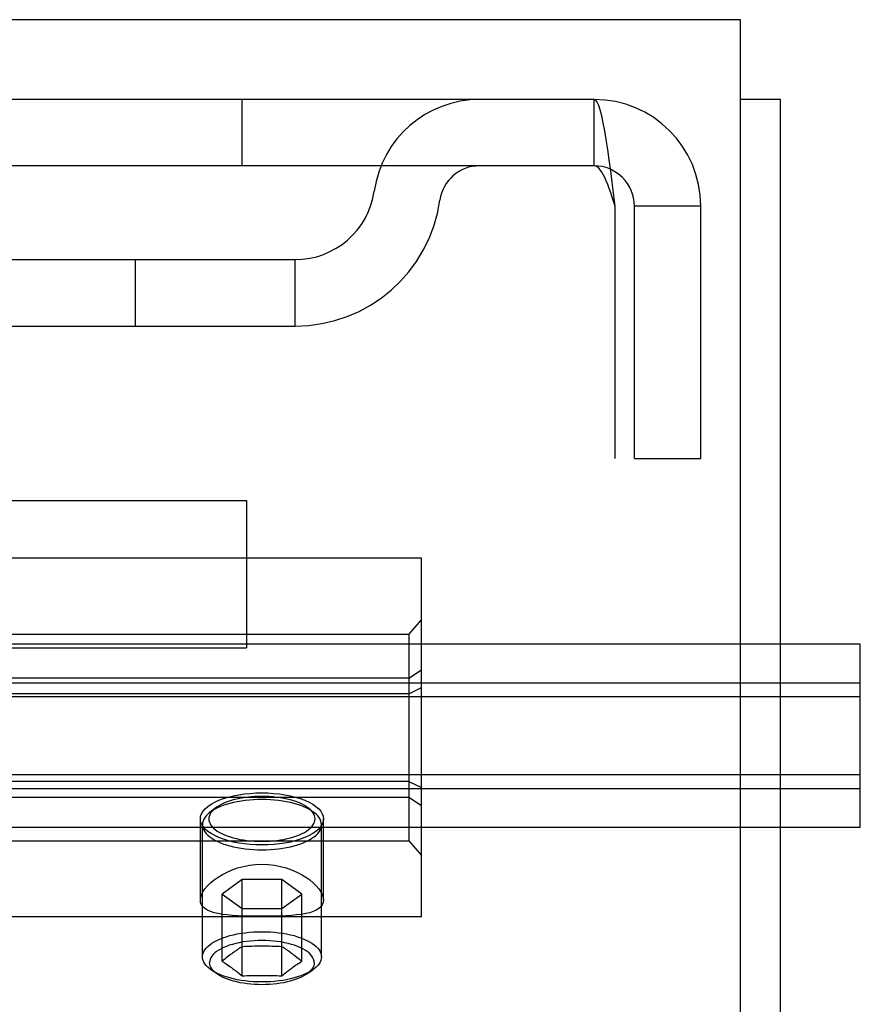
# Model space of a CAD drawing. Header units: inches. Extents: x 0 to 309, y 0 to 200.
# Tile 67 of 119: x 145.93 to 147.25, y 143 to 144.54. Entities that reach past the tile are written whole.
import ezdxf

# ---------------------------------------------------------------- set-up
doc = ezdxf.new("R2010")
doc.units = ezdxf.units.IN
doc.header["$LTSCALE"] = 17
doc.header["$MEASUREMENT"] = 0
doc.linetypes.add('HIDDEN', pattern=[0.2, 0.1, -0.1])
doc.layers.get('0').update_dxf_attribs({"linetype": 'CONTINUOUS'})
doc.layers.add('DEFAULT_2', color=8, linetype='HIDDEN')

msp = doc.modelspace()

# ---------------------------------------------------------------- linework, layer by layer
at = {"color": 7, "linetype": 'Continuous'}
for p, q in [((147.0622, 144.5391), (69.6872, 144.5391)), ((147.0622, 141.3516), (147.0622, 144.5391)), ((147.1247, 144.4141), (147.0622, 144.4141)), ((147.1247, 60.6641), (147.1247, 144.4141)), ((147.2497, 143.5607), (147.1247, 143.5607)), ((147.2497, 143.2731), (147.2497, 143.5607)), ((147.2497, 143.4779), (147.1247, 143.4779)), ((147.2497, 143.3341), (147.1247, 143.3341)), ((147.2497, 143.2731), (147.1247, 143.2731))]:
    msp.add_line(p, q, dxfattribs=at)
at = {"layer": 'DEFAULT_2', "color": 8, "linetype": 'HIDDEN'}
for p, q in [((146.8327, 144.4141), (143.6667, 144.4141)), ((146.2809, 144.4141), (146.2809, 144.3101)), ((146.8327, 144.3101), (146.8327, 144.4141)), ((146.8327, 144.3101), (143.6667, 144.3101)), ((146.8657, 144.2471), (146.861, 144.2843)), ((146.8657, 144.2471), (146.861, 144.2611)), ((146.8657, 143.8516), (146.8657, 144.2471)), ((146.8957, 143.8516), (146.8957, 144.2471)), ((146.9997, 144.2471), (146.8957, 144.2471)), ((146.9997, 143.8516), (146.9997, 144.2471)), ((145.8813, 144.1631), (146.3643, 144.1631)), ((146.1143, 144.0591), (146.1143, 144.1631)), ((146.3643, 144.0591), (146.3643, 144.1631)), ((145.8813, 144.0591), (146.3643, 144.0591)), ((143.6337, 143.8516), (146.8657, 143.8516)), ((146.8957, 143.8516), (146.9997, 143.8516)), ((145.9059, 143.7859), (146.2879, 143.7859)), ((146.2879, 143.7859), (146.2879, 143.5549)), ((146.5622, 143.6951), (145.9059, 143.6951)), ((146.5622, 143.1331), (146.5622, 143.6951)), ((146.5422, 143.5757), (146.5622, 143.5987)), ((146.5422, 143.5757), (145.0822, 143.5757)), ((146.5422, 143.5757), (146.5422, 143.2525)), ((147.1247, 143.5607), (69.6247, 143.5607)), ((145.9059, 143.5549), (146.2879, 143.5549)), ((146.5422, 143.5072), (146.5622, 143.5204)), ((146.5422, 143.5072), (145.0822, 143.5072)), ((147.2497, 143.4997), (69.4997, 143.4997)), ((146.5422, 143.4827), (146.5622, 143.4924)), ((147.1247, 143.4779), (69.6247, 143.4779)), ((146.5422, 143.4827), (145.0822, 143.4827)), ((147.2497, 143.3559), (69.4997, 143.3559)), ((147.1247, 143.3341), (69.6247, 143.3341)), ((146.5422, 143.3455), (145.0822, 143.3455)), ((146.5422, 143.3455), (146.5622, 143.3358)), ((145.0822, 143.321), (146.5422, 143.321)), ((146.5422, 143.321), (146.5622, 143.3078)), ((146.2385, 143.3032), (146.2297, 143.2961)), ((146.3858, 143.3032), (146.3947, 143.2961)), ((146.2157, 143.1594), (146.2157, 143.2868)), ((146.4087, 143.1594), (146.4087, 143.2868)), ((147.1247, 143.2731), (69.6247, 143.2731)), ((146.2189, 143.0706), (146.2189, 143.2777)), ((146.4054, 143.0706), (146.4054, 143.2777)), ((145.0822, 143.2525), (146.5422, 143.2525)), ((146.5422, 143.2525), (146.5622, 143.2295)), ((146.281, 143.1918), (146.2498, 143.1689)), ((146.281, 143.0409), (146.281, 143.1918)), ((146.3434, 143.1918), (146.281, 143.1918)), ((146.3434, 143.0409), (146.3434, 143.1918)), ((146.3745, 143.1689), (146.3434, 143.1918)), ((146.2498, 143.0637), (146.2498, 143.1689)), ((146.2498, 143.1689), (146.281, 143.1461)), ((146.3434, 143.1461), (146.3745, 143.1689)), ((146.3745, 143.0637), (146.3745, 143.1689)), ((146.5622, 143.1331), (145.0622, 143.1331)), ((146.281, 143.1461), (146.3434, 143.1461)), ((146.2584, 143.0705), (146.2563, 143.0689)), ((146.2605, 143.0721), (146.2584, 143.0705)), ((146.3628, 143.0729), (146.3606, 143.0746)), ((146.3649, 143.0713), (146.3628, 143.0729)), ((146.367, 143.0697), (146.3649, 143.0713)), ((146.252, 143.0654), (146.2498, 143.0637)), ((146.2498, 143.0637), (146.2509, 143.063)), ((146.2541, 143.0672), (146.252, 143.0654)), ((146.2563, 143.0689), (146.2541, 143.0672)), ((146.2541, 143.0609), (146.2563, 143.0595)), ((146.2563, 143.0595), (146.2584, 143.058)), ((146.2584, 143.058), (146.2605, 143.0565)), ((146.3606, 143.0542), (146.3628, 143.0558)), ((146.3628, 143.0558), (146.3649, 143.0573)), ((146.3649, 143.0573), (146.367, 143.0587)), ((146.3692, 143.068), (146.367, 143.0697)), ((146.3713, 143.0663), (146.3692, 143.068)), ((146.2428, 143.0432), (146.2332, 143.0497)), ((146.3816, 143.0432), (146.3912, 143.0497))]:
    msp.add_line(p, q, dxfattribs=at)
for points in [[(146.861, 144.2843), (146.8586, 144.3023), (146.8563, 144.3196), (146.8539, 144.3359), (146.8516, 144.3512), (146.8492, 144.3652), (146.8468, 144.3777), (146.8445, 144.3885), (146.8421, 144.3976), (146.8398, 144.4047), (146.8374, 144.4099), (146.8351, 144.413), (146.8327, 144.4141)], [(146.861, 144.2611), (146.8586, 144.2679), (146.8563, 144.2744), (146.8539, 144.2806), (146.8516, 144.2864), (146.8492, 144.2916), (146.8468, 144.2964), (146.8445, 144.3004), (146.8421, 144.3039), (146.8398, 144.3066), (146.8374, 144.3085), (146.8351, 144.3097), (146.8327, 144.3101)], [(146.2157, 143.2868), (146.2162, 143.2908), (146.2176, 143.2948), (146.22, 143.2988), (146.2233, 143.3026), (146.2275, 143.3063), (146.2325, 143.3098), (146.2383, 143.313), (146.2449, 143.316), (146.2521, 143.3187), (146.2599, 143.321)], [(146.3122, 143.3219), (146.3063, 143.3219), (146.3004, 143.3216), (146.2946, 143.3211), (146.2888, 143.3205), (146.2832, 143.3197), (146.2777, 143.3188), (146.2724, 143.3177), (146.2673, 143.3164), (146.2624, 143.3149), (146.2577, 143.3134), (146.2534, 143.3117), (146.2493, 143.3098), (146.2456, 143.3079), (146.2422, 143.3058), (146.2391, 143.3036), (146.2385, 143.3032)], [(146.2599, 143.321), (146.2679, 143.323), (146.2762, 143.3246), (146.2849, 143.3259), (146.2939, 143.3268), (146.3029, 143.3274), (146.3122, 143.3275)], [(146.3122, 143.3275), (146.3214, 143.3274), (146.3305, 143.3268), (146.3395, 143.3259), (146.3481, 143.3246), (146.3565, 143.323), (146.3645, 143.321)], [(146.3858, 143.3032), (146.3852, 143.3036), (146.3822, 143.3058), (146.3788, 143.3079), (146.3751, 143.3098), (146.371, 143.3117), (146.3667, 143.3134), (146.362, 143.3149), (146.3571, 143.3164), (146.352, 143.3177), (146.3467, 143.3188), (146.3412, 143.3197), (146.3355, 143.3205), (146.3298, 143.3211), (146.324, 143.3216), (146.3181, 143.3219), (146.3122, 143.3219)], [(146.3645, 143.321), (146.3723, 143.3187), (146.3795, 143.316), (146.3861, 143.313), (146.3919, 143.3098), (146.3969, 143.3063), (146.4011, 143.3026), (146.4044, 143.2988), (146.4068, 143.2948), (146.4082, 143.2908), (146.4087, 143.2868)], [(146.2385, 143.3032), (146.2365, 143.3014), (146.2342, 143.2991), (146.2323, 143.2967), (146.2309, 143.2942), (146.2298, 143.2918), (146.2292, 143.2893), (146.2289, 143.2868), (146.2292, 143.2842), (146.2298, 143.2817), (146.2309, 143.2793), (146.2323, 143.2768), (146.2342, 143.2745), (146.2365, 143.2721), (146.2391, 143.2699), (146.2422, 143.2677), (146.2456, 143.2657), (146.2493, 143.2637), (146.2534, 143.2619), (146.2577, 143.2602), (146.2624, 143.2586), (146.2673, 143.2571), (146.2724, 143.2559), (146.2777, 143.2547), (146.2832, 143.2538), (146.2888, 143.253), (146.2946, 143.2524), (146.3004, 143.2519), (146.3063, 143.2517), (146.3122, 143.2516)], [(146.3122, 143.3171), (146.3056, 143.317), (146.299, 143.3167), (146.2925, 143.3162), (146.286, 143.3155), (146.2797, 143.3146), (146.2736, 143.3136), (146.2676, 143.3123), (146.2619, 143.3109), (146.2564, 143.3093), (146.2512, 143.3075), (146.2463, 143.3056), (146.2418, 143.3035), (146.2376, 143.3013), (146.2338, 143.299), (146.2304, 143.2966), (146.2297, 143.2961)], [(146.3947, 143.2961), (146.394, 143.2966), (146.3906, 143.299), (146.3868, 143.3013), (146.3826, 143.3035), (146.3781, 143.3056), (146.3732, 143.3075), (146.368, 143.3093), (146.3625, 143.3109), (146.3568, 143.3123), (146.3508, 143.3136), (146.3447, 143.3146), (146.3383, 143.3155), (146.3319, 143.3162), (146.3254, 143.3167), (146.3188, 143.317), (146.3122, 143.3171)], [(146.3122, 143.2516), (146.3181, 143.2517), (146.324, 143.2519), (146.3298, 143.2524), (146.3355, 143.253), (146.3412, 143.2538), (146.3467, 143.2547), (146.352, 143.2559), (146.3571, 143.2571), (146.362, 143.2586), (146.3667, 143.2602), (146.371, 143.2619), (146.3751, 143.2637), (146.3788, 143.2657), (146.3822, 143.2677), (146.3852, 143.2699), (146.3879, 143.2721), (146.3902, 143.2745), (146.3921, 143.2768), (146.3935, 143.2793), (146.3946, 143.2817), (146.3952, 143.2842), (146.3954, 143.2868), (146.3952, 143.2893), (146.3946, 143.2918), (146.3935, 143.2942), (146.3921, 143.2967), (146.3902, 143.2991), (146.3879, 143.3014), (146.3858, 143.3032)], [(146.2599, 143.2525), (146.2521, 143.2549), (146.2449, 143.2575), (146.2383, 143.2605), (146.2325, 143.2638), (146.2275, 143.2672), (146.2233, 143.2709), (146.22, 143.2747), (146.2176, 143.2787), (146.2162, 143.2827), (146.2157, 143.2868)], [(146.2297, 143.2961), (146.2274, 143.2941), (146.2248, 143.2915), (146.2227, 143.2888), (146.2211, 143.2861), (146.2199, 143.2833), (146.2192, 143.2805), (146.2189, 143.2777)], [(146.4087, 143.2868), (146.4082, 143.2827), (146.4068, 143.2787), (146.4044, 143.2747), (146.4011, 143.2709), (146.3969, 143.2672), (146.3919, 143.2638), (146.3861, 143.2605), (146.3795, 143.2575), (146.3723, 143.2549), (146.3645, 143.2525)], [(146.4054, 143.2777), (146.4052, 143.2805), (146.4045, 143.2833), (146.4033, 143.2861), (146.4017, 143.2888), (146.3996, 143.2915), (146.397, 143.2941), (146.3947, 143.2961)], [(146.2189, 143.2777), (146.2192, 143.2749), (146.2199, 143.2721), (146.2211, 143.2693), (146.2227, 143.2666), (146.2248, 143.2639), (146.2274, 143.2613), (146.2304, 143.2588), (146.2338, 143.2564), (146.2376, 143.2541), (146.2418, 143.2519), (146.2463, 143.2498), (146.2512, 143.2479), (146.2564, 143.2461), (146.2619, 143.2445), (146.2676, 143.2431), (146.2736, 143.2418), (146.2797, 143.2408), (146.286, 143.2399), (146.2925, 143.2392), (146.299, 143.2387), (146.3056, 143.2384), (146.3122, 143.2383)], [(146.3122, 143.2383), (146.3188, 143.2384), (146.3254, 143.2387), (146.3319, 143.2392), (146.3383, 143.2399), (146.3447, 143.2408), (146.3508, 143.2418), (146.3568, 143.2431), (146.3625, 143.2445), (146.368, 143.2461), (146.3732, 143.2479), (146.3781, 143.2498), (146.3826, 143.2519), (146.3868, 143.2541), (146.3906, 143.2564), (146.394, 143.2588), (146.397, 143.2613), (146.3996, 143.2639), (146.4017, 143.2666), (146.4033, 143.2693), (146.4045, 143.2721), (146.4052, 143.2749), (146.4054, 143.2777)], [(146.3122, 143.246), (146.3029, 143.2462), (146.2939, 143.2467), (146.2849, 143.2476), (146.2762, 143.2489), (146.2679, 143.2505), (146.2599, 143.2525)], [(146.3645, 143.2525), (146.3565, 143.2505), (146.3481, 143.2489), (146.3395, 143.2476), (146.3305, 143.2467), (146.3214, 143.2462), (146.3122, 143.246)], [(146.2157, 143.1594), (146.2162, 143.1635), (146.2175, 143.1679), (146.2198, 143.1725), (146.223, 143.1771), (146.227, 143.1819), (146.2317, 143.1866), (146.2373, 143.1911), (146.2435, 143.1956), (146.2503, 143.1997), (146.2577, 143.2035), (146.2657, 143.207), (146.2741, 143.2099), (146.2831, 143.2124), (146.2925, 143.2142), (146.3022, 143.2153), (146.3122, 143.2157)], [(146.3122, 143.2157), (146.3222, 143.2153), (146.3318, 143.2142), (146.3413, 143.2124), (146.3503, 143.2099), (146.3587, 143.2069), (146.3667, 143.2035), (146.3741, 143.1997), (146.3809, 143.1956), (146.3871, 143.1911), (146.3927, 143.1866), (146.3974, 143.1819), (146.4014, 143.1772), (146.4046, 143.1725), (146.4068, 143.1679), (146.4082, 143.1636), (146.4087, 143.1594)], [(146.3122, 143.1341), (146.3022, 143.1342), (146.2926, 143.1343), (146.2832, 143.1346), (146.2742, 143.135), (146.2657, 143.1355), (146.2577, 143.1362), (146.2503, 143.1371), (146.2435, 143.1383), (146.2373, 143.1398), (146.2318, 143.1415), (146.227, 143.1436), (146.223, 143.1461), (146.2198, 143.1489), (146.2175, 143.152), (146.2162, 143.1556), (146.2157, 143.1594)], [(146.4087, 143.1594), (146.4082, 143.1556), (146.4068, 143.1521), (146.4046, 143.1489), (146.4014, 143.1461), (146.3974, 143.1436), (146.3926, 143.1415), (146.3871, 143.1398), (146.3809, 143.1383), (146.3741, 143.1371), (146.3666, 143.1362), (146.3587, 143.1355), (146.3502, 143.135), (146.3412, 143.1346), (146.3318, 143.1343), (146.3222, 143.1342), (146.3122, 143.1341)], [(146.2189, 143.0706), (146.2192, 143.0734), (146.2199, 143.0762), (146.2211, 143.079), (146.2227, 143.0817), (146.2248, 143.0844), (146.2274, 143.087), (146.2304, 143.0895), (146.2337, 143.0919), (146.2375, 143.0942), (146.2417, 143.0964), (146.2463, 143.0985), (146.2511, 143.1004), (146.2563, 143.1022), (146.2618, 143.1038), (146.2675, 143.1052), (146.2735, 143.1065), (146.2796, 143.1075), (146.2859, 143.1084), (146.2924, 143.1091), (146.2989, 143.1096), (146.3055, 143.1099), (146.3122, 143.11)], [(146.3122, 143.11), (146.3188, 143.1099), (146.3255, 143.1096), (146.332, 143.1091), (146.3385, 143.1084), (146.3448, 143.1075), (146.3509, 143.1065), (146.3569, 143.1052), (146.3626, 143.1038), (146.3681, 143.1022), (146.3733, 143.1004), (146.3781, 143.0985), (146.3827, 143.0964), (146.3868, 143.0942), (146.3906, 143.0919), (146.394, 143.0895), (146.397, 143.087), (146.3996, 143.0844), (146.4017, 143.0817), (146.4033, 143.079), (146.4045, 143.0762), (146.4052, 143.0734), (146.4054, 143.0706)], [(146.3941, 143.0616), (146.3939, 143.0642), (146.3932, 143.0668), (146.3921, 143.0693), (146.3905, 143.0718), (146.3885, 143.0743), (146.386, 143.0767), (146.3832, 143.0789), (146.3799, 143.0811), (146.3763, 143.0832), (146.3723, 143.0852), (146.3679, 143.087), (146.3633, 143.0887), (146.3584, 143.0902), (146.3532, 143.0916), (146.3477, 143.0928), (146.3421, 143.0939), (146.3363, 143.0947), (146.3304, 143.0954), (146.3244, 143.0959), (146.3183, 143.0962), (146.3122, 143.0963), (146.3061, 143.0962), (146.3, 143.0959), (146.294, 143.0954), (146.288, 143.0947), (146.2823, 143.0939), (146.2766, 143.0928), (146.2712, 143.0916), (146.266, 143.0902), (146.2611, 143.0887), (146.2565, 143.087), (146.2521, 143.0852), (146.2481, 143.0832), (146.2445, 143.0811), (146.2412, 143.0789), (146.2384, 143.0767), (146.2359, 143.0743), (146.2339, 143.0718), (146.2323, 143.0693), (146.2312, 143.0668), (146.2305, 143.0642), (146.2303, 143.0616)], [(146.281, 143.0865), (146.2791, 143.0853), (146.2773, 143.0841), (146.2755, 143.0829), (146.2738, 143.0817), (146.2721, 143.0806), (146.2705, 143.0794), (146.269, 143.0784), (146.2675, 143.0774), (146.2662, 143.0764), (146.265, 143.0755), (146.2638, 143.0746), (146.2626, 143.0738), (146.2605, 143.0721)], [(146.3434, 143.0865), (146.3394, 143.0867), (146.3355, 143.0868), (146.3317, 143.087), (146.3278, 143.087), (146.324, 143.0871), (146.32, 143.0872), (146.3161, 143.0872), (146.3122, 143.0872), (146.3083, 143.0872), (146.3043, 143.0872), (146.3004, 143.0871), (146.2965, 143.087), (146.2927, 143.087), (146.2888, 143.0868), (146.2849, 143.0867), (146.281, 143.0865)], [(146.3606, 143.0746), (146.3594, 143.0755), (146.3582, 143.0764), (146.3568, 143.0774), (146.3554, 143.0784), (146.3539, 143.0794), (146.3523, 143.0806), (146.3506, 143.0817), (146.3489, 143.0829), (146.3471, 143.0841), (146.3453, 143.0853), (146.3434, 143.0865)], [(146.2332, 143.0497), (146.2304, 143.0517), (146.2274, 143.0542), (146.2248, 143.0568), (146.2227, 143.0595), (146.2211, 143.0622), (146.2199, 143.065), (146.2192, 143.0678), (146.2189, 143.0706)], [(146.4054, 143.0706), (146.4052, 143.0678), (146.4045, 143.065), (146.4033, 143.0622), (146.4017, 143.0595), (146.3996, 143.0568), (146.397, 143.0542), (146.394, 143.0517), (146.3912, 143.0497)], [(146.2428, 143.0432), (146.2403, 143.045), (146.2377, 143.0472), (146.2354, 143.0495), (146.2336, 143.0519), (146.2321, 143.0543), (146.2311, 143.0567), (146.2305, 143.0592), (146.2303, 143.0616)], [(146.2509, 143.063), (146.253, 143.0616), (146.2541, 143.0609)], [(146.2605, 143.0565), (146.2627, 143.055), (146.2638, 143.0542), (146.265, 143.0533), (146.2662, 143.0524), (146.2676, 143.0514), (146.269, 143.0504), (146.2705, 143.0492), (146.2721, 143.048), (146.2738, 143.0467), (146.2755, 143.0453), (146.2773, 143.0439), (146.2791, 143.0424), (146.281, 143.0409)], [(146.367, 143.0587), (146.3692, 143.0602), (146.3703, 143.0609)], [(146.3703, 143.0609), (146.3724, 143.0623), (146.3735, 143.063), (146.3745, 143.0637)], [(146.3745, 143.0637), (146.3735, 143.0646), (146.3713, 143.0663)], [(146.3941, 143.0616), (146.3939, 143.0592), (146.3933, 143.0567), (146.3923, 143.0543), (146.3908, 143.0519), (146.389, 143.0495), (146.3867, 143.0472), (146.3841, 143.045), (146.3816, 143.0432)], [(146.3122, 143.0312), (146.3055, 143.0313), (146.2989, 143.0316), (146.2924, 143.0321), (146.2859, 143.0328), (146.2796, 143.0337), (146.2735, 143.0348), (146.2675, 143.036), (146.2618, 143.0375), (146.2563, 143.0391), (146.2511, 143.0408), (146.2463, 143.0428), (146.2417, 143.0448), (146.2375, 143.047), (146.2337, 143.0493), (146.2332, 143.0497)], [(146.3122, 143.027), (146.3063, 143.0271), (146.3005, 143.0274), (146.2948, 143.0278), (146.2891, 143.0284), (146.2836, 143.0292), (146.2782, 143.0301), (146.2729, 143.0312), (146.2679, 143.0325), (146.2631, 143.0339), (146.2585, 143.0355), (146.2543, 143.0371), (146.2503, 143.039), (146.2466, 143.0409), (146.2433, 143.0429), (146.2428, 143.0432)], [(146.281, 143.0409), (146.2849, 143.041), (146.2888, 143.0412), (146.2927, 143.0413), (146.2965, 143.0414), (146.3004, 143.0415), (146.3043, 143.0415), (146.3083, 143.0416), (146.3122, 143.0416), (146.3161, 143.0416), (146.32, 143.0415), (146.324, 143.0415), (146.3278, 143.0414), (146.3317, 143.0413), (146.3355, 143.0412), (146.3394, 143.041), (146.3434, 143.0409)], [(146.3912, 143.0497), (146.3906, 143.0493), (146.3868, 143.047), (146.3827, 143.0448), (146.3781, 143.0428), (146.3733, 143.0408), (146.3681, 143.0391), (146.3626, 143.0375), (146.3569, 143.036), (146.3509, 143.0348), (146.3448, 143.0337), (146.3385, 143.0328), (146.332, 143.0321), (146.3255, 143.0316), (146.3188, 143.0313), (146.3122, 143.0312)], [(146.3816, 143.0432), (146.3811, 143.0429), (146.3778, 143.0409), (146.3741, 143.039), (146.3701, 143.0371), (146.3659, 143.0355), (146.3613, 143.0339), (146.3565, 143.0325), (146.3515, 143.0312), (146.3462, 143.0301), (146.3408, 143.0292), (146.3353, 143.0284), (146.3296, 143.0278), (146.3239, 143.0274), (146.318, 143.0271), (146.3122, 143.027)], [(146.3434, 143.0409), (146.3453, 143.0424), (146.3471, 143.0439), (146.3489, 143.0453), (146.3506, 143.0467), (146.3523, 143.048), (146.3539, 143.0492), (146.3554, 143.0504), (146.3568, 143.0514), (146.3582, 143.0524), (146.3594, 143.0533), (146.3606, 143.0542)]]:
    msp.add_lwpolyline(points, dxfattribs=at)
for centre, radius, start, end in [((146.6534, 144.2471), 0.167, 90, 171.9284), ((146.8327, 144.2471), 0.167, 0, 90), ((146.6529, 144.2476), 0.0625, 90, 172.0137), ((146.8327, 144.2471), 0.063, 0, 90), ((146.3643, 144.2881), 0.125, 270, 351.9284), ((146.3643, 144.2881), 0.229, 270, 352.0137)]:
    msp.add_arc(centre, radius, start, end, dxfattribs=at)

doc.saveas('drawing.dxf')
